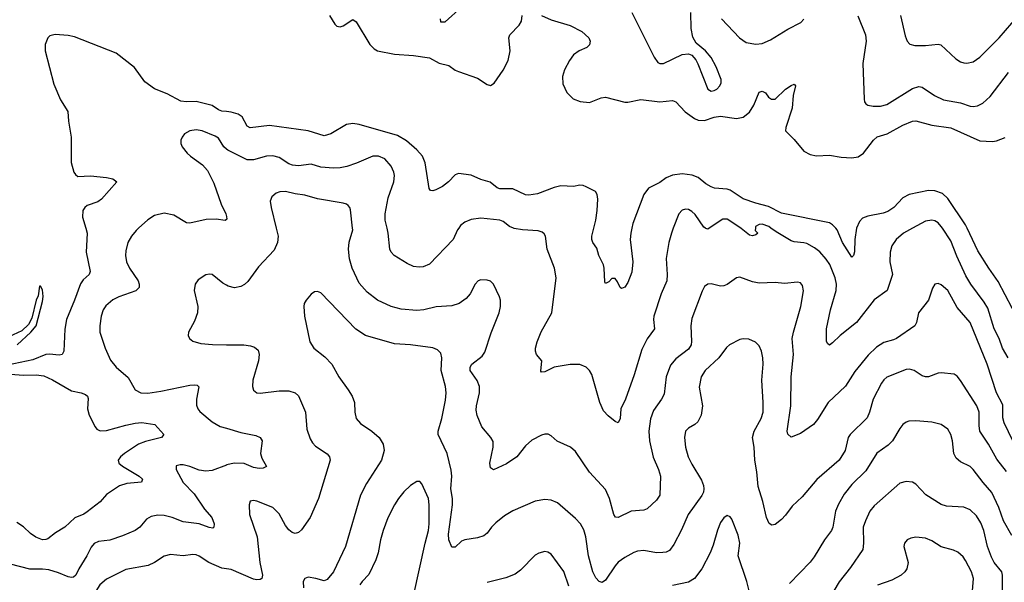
# Model space of a CAD drawing. Header units: inches. Extents: x 990586 to 1117858, y 769490 to 892071.
# Tile 112 of 248: x 1068707 to 1074864, y 807785 to 811304. Entities that reach past the tile are written whole.
import ezdxf

# ---------------------------------------------------------------- set-up
doc = ezdxf.new("R2010")
doc.units = ezdxf.units.IN
doc.header["$MEASUREMENT"] = 0
for name, color, linetype in [('B0860', 7, 'Continuous'), ('B0861', 7, 'Continuous'), ('B0870', 7, 'Continuous'), ('B0871', 7, 'Continuous')]:
    doc.layers.add(name, color=color, linetype=linetype)

msp = doc.modelspace()

# ---------------------------------------------------------------- linework, layer by layer
at = {"layer": 'B0860', "color": 6}
for points, elevation in [([(1069121, 810000), (1069129.8, 809970), (1069123.3, 809850), (1069146.9, 809730), (1069141.7, 809710), (1069103.7, 809676.3), (1069086.8, 809653.2), (1069050.8, 809549.2), (1068999.6, 809430), (1068988.4, 809368.4), (1068982.1, 809230), (1068973.5, 809210), (1068954.3, 809205.7), (1068892.6, 809212.6), (1068870, 809210.4), (1068790, 809176.9), (1068630, 809142.7)], 2500), ([(1069451, 810000), (1069434.9, 809985.1), (1069406.3, 809950), (1069384.1, 809910), (1069370, 809857.6), (1069368.8, 809828.8), (1069375, 809790), (1069393.5, 809750), (1069447.5, 809670), (1069454.6, 809650), (1069454.1, 809630), (1069432.4, 809607.6), (1069326.4, 809570), (1069290, 809552.1), (1069245.6, 809514.4), (1069229, 809490), (1069216.1, 809450), (1069207.3, 809390), (1069208.7, 809350), (1069240.5, 809250), (1069275.2, 809175.2), (1069310.5, 809130.5), (1069385.5, 809065.5), (1069430, 808988.8), (1069464.2, 808970), (1069509.2, 808969.2), (1069590, 808981.5), (1069770, 809018.7), (1069801.4, 809021.4), (1069817.8, 809017.8), (1069827.2, 809007.2), (1069812.4, 808930), (1069812.7, 808892.7), (1069821.6, 808870), (1069834.3, 808854.3), (1069911.3, 808790), (1069960.4, 808760.4), (1070000, 808748.6)], 2600), ([(1070000, 809642.8), (1069976.8, 809656.8), (1069910.2, 809710.2), (1069893.1, 809713.1), (1069870, 809708.6), (1069823.1, 809676.9), (1069804.9, 809650), (1069798, 809610), (1069820.6, 809510), (1069819.4, 809470), (1069801.1, 809418.9), (1069762.5, 809350), (1069759.7, 809330), (1069768.2, 809310), (1069790, 809294), (1069838.7, 809278.7), (1069911.7, 809271.7), (1070000, 809271.6)], 2700), ([(1068691.7, 809270), (1068777.6, 809350), (1068810, 809389.7), (1068850, 809542), (1068853, 809573), (1068850, 809614), (1068836.9, 809636.9), (1068830, 809638), (1068822.3, 809577.7), (1068810, 809550.8), (1068782.2, 809437.8), (1068761.6, 809398.4), (1068721.5, 809358.5), (1068639.1, 809320.9)], 2400), ([(1068650, 809088), (1068730, 809081.7), (1068810, 809084), (1068857.2, 809077.2), (1068912.5, 809052.5), (1069030, 808982.6), (1069092.4, 808970), (1069119.4, 808959.4), (1069130.8, 808950), (1069135.3, 808935.3), (1069130.8, 808870), (1069141.4, 808830), (1069178.1, 808758.1), (1069190, 808743.5), (1069210, 808733.6), (1069250, 808734.9), (1069370, 808768.8), (1069430, 808781.5), (1069470, 808783.9), (1069552.1, 808772.1), (1069607.7, 808710), (1069594, 808690), (1069493, 808667), (1069449.8, 808650.2), (1069361.9, 808590), (1069337.4, 808570), (1069323.4, 808550), (1069326.3, 808530), (1069350, 808511), (1069454.7, 808450), (1069475.3, 808430), (1069468.6, 808411.4), (1069376.8, 808403.2), (1069331.5, 808388.5), (1069250, 808334.9), (1069210, 808289.1), (1069130, 808226.6), (1069107.7, 808212.3), (1069051.1, 808188.9), (1068990, 808129.9), (1068930, 808094.3), (1068882.9, 808057.1), (1068870, 808052), (1068850, 808051.7), (1068807.9, 808067.9), (1068775.5, 808090), (1068730, 808132.6), (1068690, 808158.5)], 2500), ([(1070000, 808518.7), (1069910, 808483.7), (1069870, 808480.8), (1069830, 808486.1), (1069770, 808509.4), (1069730, 808519.4), (1069710, 808520.7), (1069685.9, 808514.1), (1069685.5, 808490), (1069728.8, 808410), (1069798.2, 808338.2), (1069863.2, 808243.2), (1069908.7, 808190), (1069923.6, 808150), (1069921.9, 808130), (1069915.5, 808124.5), (1069891.8, 808128.2), (1069830.1, 808150.1), (1069730, 808162.9), (1069660.5, 808190), (1069610, 808203.6), (1069570, 808205.7), (1069530, 808196.8), (1069500.7, 808179.2), (1069458.7, 808130), (1069430, 808109.4), (1069350, 808076.2), (1069270, 808049.7), (1069199.8, 808040.2), (1069172.5, 808027.5), (1069154, 808006), (1069127.3, 807950), (1069076.4, 807870), (1069058, 807830), (1069043.2, 807816.8), (1069030, 807814.5), (1069010, 807819.7), (1068950, 807844.5), (1068890, 807862.9), (1068850, 807868.3), (1068770, 807867.1), (1068650, 807898.4)], 2600), ([(1070000, 807869.5), (1069970, 807873.9), (1069890, 807908.8), (1069830, 807949.5), (1069810, 807957), (1069790, 807959.1), (1069730, 807951.8), (1069650, 807959.6), (1069610, 807948.7), (1069550, 807909.7), (1069510, 807891.1), (1069370, 807865.1), (1069250, 807803.9), (1069209.1, 807770), (1069183.9, 807730), (1069156.9, 807663.1), (1069150, 807653), (1069135, 807645), (1069070, 807644.1), (1068990, 807678.7), (1068850, 807694.8), (1068793.1, 807686.9), (1068733.6, 807670), (1068685.7, 807634.3)], 2700)]:
    msp.add_lwpolyline(points, dxfattribs=dict(at, elevation=elevation))
at = {"layer": 'B0861', "color": 6}
for points, elevation in [([(1070000, 810729.2), (1069970, 810733.2), (1069950, 810740.4), (1069910, 810767), (1069810, 810792.6), (1069750, 810789.7), (1069715.6, 810795.6), (1069630, 810839.7), (1069550, 810872.8), (1069490, 810915.3), (1069425.8, 811005.8), (1069310, 811095.1), (1069050, 811197.3), (1069010, 811206), (1068928.9, 811211.1), (1068896.2, 811203.8), (1068882.3, 811190), (1068866.3, 811150), (1068866.3, 811110), (1068920.4, 810900.4), (1068962.6, 810802.6), (1069008.7, 810730), (1069013.3, 810670), (1069029.5, 810570.5), (1069028.9, 810411.1), (1069045.5, 810350), (1069055.2, 810335.2), (1069070, 810324.4), (1069150, 810328), (1069250, 810317.2), (1069288.5, 810308.5), (1069313.8, 810290), (1069218.6, 810181.4), (1069194.9, 810165.1), (1069130, 810142.2), (1069113.6, 810130), (1069102.4, 810110), (1069100.2, 810070), (1069121, 810000)], 2500), ([(1070000, 810494.9), (1069984.3, 810510), (1069950, 810563), (1069930, 810576.5), (1069847.3, 810610), (1069810, 810615.1), (1069770.3, 810610), (1069738.6, 810590), (1069722.2, 810570), (1069714, 810550), (1069715.2, 810530), (1069724, 810510), (1069755.3, 810470), (1069775.5, 810450), (1069850, 810397.3), (1069881.3, 810361.3), (1069921.2, 810281.2), (1069966.7, 810150), (1069996.7, 810090), (1070000, 810072.8)], 2600), ([(1070000, 810054.7), (1069991.6, 810048.4), (1069936.4, 810056.4), (1069874, 810054), (1069770, 810032.3), (1069750, 810032.8), (1069670, 810081.6), (1069610, 810093.7), (1069550, 810080.1), (1069507.7, 810052.3), (1069451, 810000)], 2600)]:
    msp.add_lwpolyline(points, dxfattribs=dict(at, elevation=elevation))
at = {"layer": 'B0870', "color": 6}
for points, elevation in [([(1070310.5, 810000), (1070322.7, 809950), (1070318.1, 809910), (1070297.7, 809862.3), (1070200.7, 809759.3), (1070134.2, 809665.8), (1070112.9, 809647.1), (1070090, 809635.4), (1070050, 809627.7), (1070010, 809636.8), (1070000, 809642.8)], 2700), ([(1074916.9, 808670), (1074862.1, 808782.1), (1074854.2, 808814.2), (1074855.6, 808895.6), (1074815.4, 808970), (1074756.3, 809150), (1074650, 809410.2), (1074570, 809504.9), (1074510, 809610.7), (1074470, 809645.7), (1074450, 809653.9), (1074430, 809650.6), (1074414.7, 809625.3), (1074389.7, 809550), (1074328.1, 809470), (1074315.6, 809410), (1074304.6, 809390), (1074190, 809310.4), (1074170, 809300.9), (1074110, 809286.1), (1074064.6, 809255.4), (1074013.5, 809206.5), (1073930, 809104.7), (1073870, 809012.9), (1073762.8, 808910), (1073696, 808804), (1073670, 808772.7), (1073590, 808715.8), (1073530, 808692.5), (1073511, 808711), (1073506.8, 808730), (1073529.4, 808889.4), (1073531.4, 809070), (1073546, 809210), (1073538.1, 809310), (1073545.7, 809350), (1073592.4, 809510), (1073609, 809609), (1073602.4, 809642.4), (1073590, 809659.1), (1073570, 809663.2), (1073490, 809653.6), (1073430, 809660.1), (1073330, 809656.9), (1073290, 809665.3), (1073210, 809693.9), (1073190, 809690.4), (1073130, 809648.6), (1073110, 809640.1), (1073090, 809637.1), (1073030, 809651.6), (1073009.7, 809650.3), (1072990, 809635.7), (1072973.5, 809606.5), (1072910, 809436.2), (1072903.2, 809390), (1072908.4, 809291.6), (1072905.9, 809270), (1072890, 809243.9), (1072810, 809182.8), (1072775.9, 809144.1), (1072750, 809070), (1072737.4, 808962.6), (1072720.9, 808930), (1072670, 808859.5), (1072651.2, 808808.8), (1072640.3, 808730), (1072644.6, 808670), (1072668.1, 808568.1), (1072702.5, 808490), (1072714.8, 808450), (1072710.4, 808330), (1072690, 808299.2), (1072630, 808244.1), (1072610, 808237.5), (1072530, 808230.9), (1072450, 808190.8), (1072432.8, 808192.8), (1072422, 808210), (1072394.3, 808310), (1072370, 808365.1), (1072270, 808474.5), (1072182.6, 808602.6), (1072151.4, 808631.4), (1072067.4, 808667.4), (1072030, 808701.6), (1072011.8, 808711.8), (1071990, 808712.5), (1071970, 808706.1), (1071910, 808673.5), (1071870, 808637.9), (1071815.2, 808570), (1071750, 808525.5), (1071670, 808489.5), (1071650, 808501.8), (1071645.8, 808530), (1071667.5, 808630), (1071666.8, 808666.8), (1071654.1, 808690), (1071597.5, 808757.5), (1071567.8, 808827.8), (1071561.8, 808861.8), (1071562.7, 808890), (1071581.3, 808970), (1071582.7, 809010), (1071567.4, 809047.4), (1071524, 809110), (1071522.9, 809130), (1071535.3, 809150), (1071599.4, 809200.6), (1071616.2, 809223.8), (1071655, 809345), (1071704.8, 809470), (1071713, 809510), (1071713.3, 809550), (1071708.2, 809570), (1071669.8, 809650), (1071650, 809668.1), (1071630, 809675.9), (1071590, 809677.9), (1071574.3, 809670), (1071555.3, 809650), (1071523.4, 809590), (1071499, 809561), (1071454.8, 809530), (1071410, 809514.6), (1071311.9, 809508.1), (1071234.9, 809490), (1071190, 809486.3), (1071093.1, 809493.1), (1071030, 809511.2), (1070945.4, 809550), (1070879.5, 809599.5), (1070830, 809656.6), (1070785.4, 809750), (1070768.4, 809808.4), (1070762.7, 809870), (1070767, 809913), (1070789.2, 809990.8), (1070788.2, 810000)], 2700), ([(1071452, 810000), (1071445.2, 809990), (1071417.7, 809930), (1071270, 809775.4), (1071230, 809757.5), (1071204.3, 809755.7), (1071170, 809760.6), (1071130, 809778.4), (1071049, 809830), (1071029.3, 809849.3), (1071021.6, 809870), (1071010.8, 809970), (1071003.9, 810000)], 2600), ([(1072794.2, 810000), (1072782.9, 809970), (1072765.9, 809910), (1072749.4, 809810), (1072755.8, 809710), (1072753.6, 809670), (1072718.6, 809590), (1072673.1, 809450), (1072670.6, 809430), (1072677.5, 809370), (1072630.9, 809309.1), (1072597.9, 809242.1), (1072550, 809083.9), (1072494.7, 808930), (1072466.6, 808870), (1072462.3, 808810), (1072450, 808782), (1072430, 808790.8), (1072386.3, 808826.3), (1072358.6, 808858.6), (1072335.2, 808910), (1072284.7, 809084.7), (1072270.3, 809110), (1072250, 809130.7), (1072210, 809148.5), (1072148.2, 809148.2), (1072050, 809131.4), (1071990, 809100.8), (1071970, 809099.4), (1071965.7, 809105.7), (1071971.1, 809170), (1071938.1, 809210), (1071932.2, 809230), (1071932.5, 809250), (1071943.1, 809290), (1071968.3, 809351.7), (1072034.9, 809470), (1072061.5, 809690), (1072051.3, 809750), (1072005.9, 809870), (1071994.4, 809950), (1071985.7, 809965.7), (1071974.6, 809974.6), (1071950, 809983.4), (1071850.7, 809989.3), (1071798, 809998), (1071793.8, 810000)], 2600), ([(1072534.9, 810000), (1072527.9, 809970), (1072525.3, 809930), (1072540.9, 809790), (1072534.1, 809725.9), (1072510, 809661.4), (1072490, 809632.3), (1072470, 809623.4), (1072461.1, 809630), (1072445.7, 809665.7), (1072430, 809685.5), (1072410, 809686.3), (1072390, 809665.5), (1072370, 809655.1), (1072365.7, 809665.7), (1072362, 809750), (1072357.3, 809770), (1072328.9, 809830), (1072314.9, 809874.9), (1072291.7, 809910), (1072284.1, 809930), (1072283.8, 809950), (1072296.3, 810000)], 2500), ([(1073018.1, 810000), (1073010, 809994.8), (1072997.8, 809997.8), (1072994.4, 810000)], 2600), ([(1073307.6, 810000), (1073305.7, 809985.7), (1073322.1, 809970), (1073310, 809958.5), (1073290, 809952.1), (1073270, 809957.2), (1073218.4, 809998.4), (1073216, 810000)], 2600), ([(1074289.8, 810000), (1074234.2, 809970), (1074187.1, 809930), (1074160.6, 809890), (1074150.8, 809850), (1074147.2, 809790), (1074165.1, 809710), (1074132.3, 809610), (1074050, 809551.4), (1073939.4, 809410), (1073836.4, 809330), (1073790, 809282.1), (1073770, 809269.4), (1073759, 809279), (1073752.7, 809292.7), (1073753, 809370), (1073777.4, 809490), (1073811.4, 809610), (1073814.1, 809650), (1073805.9, 809690), (1073772.8, 809772.8), (1073750, 809807.5), (1073710, 809853.1), (1073677.9, 809877.9), (1073630, 809903.5), (1073610, 809909.5), (1073550, 809914.7), (1073530, 809921.4), (1073436.7, 809976.7), (1073404.7, 810000)], 2600), ([(1073940.2, 809999.9), (1073929.5, 809930), (1073927.2, 809852.8), (1073919.8, 809830), (1073910, 809819.9), (1073851.5, 809910), (1073818.2, 809990), (1073809.4, 810000)], 2500), ([(1074888.8, 809190), (1074853.1, 809250), (1074831, 809310), (1074801.1, 809370), (1074759.9, 809499.9), (1074738, 809538), (1074655.4, 809650), (1074622.3, 809702.3), (1074566.1, 809826.1), (1074530, 809922.1), (1074477.6, 810000)], 2600), ([(1074956.3, 809416.3), (1074825.9, 809665.9), (1074766, 809750), (1074698.6, 809858.6), (1074631, 810000)], 2500), ([(1074877.5, 808477.5), (1074816.1, 808556.1), (1074765.1, 808650), (1074711.4, 808730), (1074706.4, 808766.4), (1074705.8, 808850), (1074691.8, 808890), (1074590, 809048.2), (1074570, 809074.7), (1074550, 809088), (1074470, 809096), (1074450, 809093), (1074390, 809070.5), (1074370, 809070.8), (1074350, 809077.6), (1074300.5, 809110), (1074270, 809118.7), (1074250, 809116.7), (1074130, 809068.3), (1074110, 809050.8), (1074095.8, 809030), (1074043.3, 808930), (1074020.9, 808850), (1074005.6, 808814.4), (1073900.6, 808710), (1073888, 808692), (1073867.9, 808610), (1073831.6, 808550), (1073691.6, 808428.4), (1073599.3, 808320.7), (1073537.8, 808262.2), (1073495.6, 808204.4), (1073470, 808177.6), (1073430, 808146.7), (1073410, 808141.9), (1073393.2, 808153.2), (1073376.7, 808190), (1073353.3, 808290), (1073323.8, 808383.8), (1073317, 808477), (1073303.9, 808550), (1073299.5, 808630), (1073290.2, 808690), (1073299, 808730), (1073343.4, 808810), (1073355.2, 808850), (1073356.8, 808910), (1073346.6, 809050), (1073356.1, 809150), (1073354, 809190), (1073345.9, 809230), (1073330, 809264.3), (1073308.2, 809288.2), (1073266.6, 809306.6), (1073230, 809308.1), (1073210, 809303.9), (1073145.9, 809270), (1073126.7, 809253.3), (1073078, 809190), (1072992.8, 809110), (1072968.4, 809070), (1072955.1, 809004.9), (1072975.9, 808890), (1072968.8, 808831.2), (1072947.3, 808790), (1072927.7, 808772.3), (1072888.1, 808750), (1072870.4, 808730), (1072864.1, 808690), (1072870.8, 808630), (1072887.2, 808570), (1072910, 808523.9), (1072970, 808425), (1072982.5, 808390), (1072985.5, 808370), (1072982.2, 808350), (1072971.5, 808328.5), (1072886.1, 808210), (1072845.5, 808114.5), (1072797.3, 808022.7), (1072770, 807984.7), (1072750, 807974.1), (1072729.2, 807970.8), (1072690, 807969.8), (1072610, 807983.8), (1072570, 807979.7), (1072547.7, 807972.3), (1072490, 807941.3), (1072449.5, 807910.5), (1072430, 807889), (1072370, 807799.1), (1072350, 807784.1), (1072330, 807789.3), (1072310, 807813.4), (1072291.7, 807851.7), (1072263.3, 807950), (1072247.5, 808070), (1072233.6, 808113.6), (1072213.9, 808150), (1072183.4, 808183.4), (1072070, 808281.7), (1072030, 808298.9), (1071990, 808303.6), (1071930, 808293.7), (1071790, 808233.2), (1071739, 808201), (1071683.4, 808156.6), (1071657.1, 808130), (1071630, 808092), (1071610, 808075.8), (1071570, 808062.6), (1071490, 808050.8), (1071470, 808042.6), (1071430, 808004.4), (1071410, 808005), (1071391.1, 808050), (1071387.4, 808087.4), (1071413.8, 808270), (1071412.9, 808310), (1071403, 808370), (1071408.7, 808448.7), (1071406, 808486), (1071379.2, 808590), (1071323.2, 808710), (1071323.1, 808730), (1071347.2, 808810), (1071370, 808924.7), (1071373.8, 808970), (1071369.2, 809010), (1071343.1, 809110), (1071346.2, 809190), (1071339.4, 809219.4), (1071319.3, 809239.3), (1071290.9, 809250.9), (1071150.1, 809270.1), (1071050, 809277.4), (1070868.4, 809328.4), (1070809.2, 809369.2), (1070590, 809596.7), (1070570, 809605), (1070550, 809603), (1070530, 809588.4), (1070498.4, 809550), (1070486.7, 809530), (1070483.6, 809510), (1070488.7, 809450), (1070521.1, 809290), (1070546.4, 809250), (1070615, 809195), (1070658.3, 809150), (1070702.4, 809070), (1070761.9, 808990), (1070785.4, 808950), (1070799.8, 808910), (1070801.8, 808850), (1070811.6, 808810), (1070838.5, 808778.5), (1070910, 808730.7), (1070955.2, 808690), (1070980.3, 808650), (1070985.3, 808610), (1070969.5, 808550), (1070876.6, 808403.4), (1070838.5, 808330), (1070744.3, 808010), (1070670.3, 807850), (1070630, 807802.9), (1070610, 807794.3), (1070559.8, 807810), (1070510, 807816.6), (1070490, 807809.9), (1070478.7, 807790), (1070482.1, 807750)], 2800), ([(1070000, 809271.6), (1070108.5, 809271.5), (1070150, 809265), (1070175.8, 809255.8), (1070197.2, 809237.2), (1070205.5, 809210), (1070201, 809170), (1070165.6, 809050), (1070163.6, 809010), (1070170, 808986.7), (1070190, 808971.3), (1070210, 808968.6), (1070330, 808983.9), (1070390, 808983.2), (1070430, 808970.8), (1070450.7, 808950.7), (1070493.9, 808850), (1070503.1, 808743.1), (1070522.6, 808682.6), (1070537.6, 808657.6), (1070556.9, 808636.9), (1070628.8, 808588.8), (1070644.9, 808570), (1070647.9, 808550), (1070575, 808310), (1070524.2, 808190), (1070470, 808113.8), (1070450, 808096.1), (1070430, 808090.8), (1070410, 808097), (1070390, 808113.3), (1070370, 808140.6), (1070330, 808212.8), (1070290, 808253.6), (1070190, 808293.5), (1070170, 808297.4), (1070148, 808292), (1070141.2, 808270), (1070144.9, 808210), (1070191.9, 808070), (1070209.5, 807909.5), (1070224.4, 807830), (1070220.4, 807810), (1070210, 807802.6), (1070190, 807799.8), (1070170, 807803.9), (1070030, 807865), (1070000, 807869.5)], 2700), ([(1070000, 808748.6), (1070090, 808722), (1070182.7, 808702.7), (1070211.4, 808691.4), (1070222.3, 808670), (1070212.2, 808590), (1070221, 808561), (1070250.9, 808510), (1070230, 808499), (1070203.5, 808496.5), (1070170, 808503.9), (1070110, 808527.6), (1070050, 808531.4), (1070000.9, 808519.1), (1070000, 808518.7)], 2600), ([(1074910, 808077.8), (1074858.4, 808170), (1074830, 808253.4), (1074786.1, 808346.1), (1074730.9, 808410), (1074670, 808491.5), (1074650, 808510.2), (1074590, 808538.6), (1074562.3, 808562.3), (1074548.9, 808590), (1074540, 808670), (1074530, 808710), (1074510, 808742.7), (1074470, 808771.6), (1074410, 808786.7), (1074310, 808795.5), (1074267.2, 808792.8), (1074250, 808787.2), (1074230, 808773.2), (1074210, 808748.1), (1074164.8, 808670), (1074137.1, 808642.9), (1074066.2, 808593.8), (1073997.4, 808482.6), (1073910, 808397.7), (1073862.9, 808337.1), (1073826.3, 808273.7), (1073807.5, 808230), (1073791.7, 808130), (1073783.7, 808110), (1073739.1, 808050), (1073675.3, 807944.7), (1073650, 807910.7), (1073521.2, 807778.8)], 2900), ([(1071171.7, 807710), (1071241.6, 808030), (1071263, 808110), (1071267.9, 808150), (1071268.4, 808270), (1071262.5, 808310), (1071222.1, 808402.1), (1071210, 808416.8), (1071190, 808415.9), (1071150, 808390.4), (1071109.6, 808350.4), (1071075.7, 808310), (1071049.9, 808270.1), (1071010, 808187.8), (1070979.1, 808110), (1070962.4, 808050), (1070948.4, 807970), (1070934.2, 807925.8), (1070890, 807833.9), (1070847.6, 807790), (1070834.4, 807770)], 2900), ([(1074852.8, 807730), (1074853.2, 807830), (1074847.6, 807850), (1074801.3, 807910), (1074783.1, 807943.1), (1074759.1, 808010), (1074736.5, 808110), (1074717.6, 808157.6), (1074690, 808201.3), (1074650, 808239.1), (1074610, 808254.5), (1074502.5, 808262.5), (1074470, 808271.8), (1074372.9, 808332.9), (1074310, 808398.8), (1074290, 808410.7), (1074250, 808416.8), (1074210, 808404.9), (1074050, 808262.7), (1074023.8, 808230), (1073995, 808170), (1073982.1, 808130), (1073984.3, 808030), (1073979.1, 807990), (1073901.7, 807878.3), (1073831.9, 807788.1), (1073770, 807685.8)], 3000), ([(1073278.4, 807690), (1073253.8, 807790), (1073200.2, 807950), (1073210.2, 808030), (1073200.4, 808080.4), (1073159.2, 808179.2), (1073150, 808194.8), (1073130, 808203.1), (1073110, 808188.5), (1073090, 808159.2), (1073070, 808111.7), (1073042.8, 808017.2), (1073024.2, 807970), (1072973.1, 807870), (1072927.2, 807810), (1072890, 807786.6), (1072790, 807765.4)], 2900), ([(1074656.3, 807630), (1074671.4, 807810), (1074657.6, 807850), (1074621.7, 807921.7), (1074605.5, 807945.5), (1074573.9, 807973.9), (1074546.6, 807986.6), (1074470, 808008), (1074410, 808045.6), (1074370, 808060.8), (1074310, 808068.3), (1074278.6, 808061.4), (1074256.6, 808050), (1074239.6, 808030), (1074235, 808010), (1074261.6, 807910), (1074255.3, 807870), (1074242.6, 807850), (1074219.4, 807830), (1074161.1, 807798.9), (1074071.6, 807768.4)], 3100), ([(1072141.5, 807761.5), (1072110, 807853.5), (1072030, 807962), (1072010, 807974.5), (1071990, 807977.3), (1071952.2, 807967.8), (1071930, 807954.6), (1071839.6, 807860.4), (1071804.4, 807835.6), (1071747.1, 807812.9), (1071630, 807784.1)], 2900)]:
    msp.add_lwpolyline(points, dxfattribs=dict(at, elevation=elevation))
at = {"layer": 'B0871', "color": 6}
for points, elevation in [([(1071337.3, 811310), (1071338, 811290), (1071368, 811290), (1071470, 811382.2)], 2600), ([(1072535.1, 811350), (1072673.8, 811070), (1072697.5, 811037.5), (1072710, 811030.1), (1072732.8, 811030), (1072850, 811087.4), (1072890, 811090.1), (1072910, 811081.7), (1072934.1, 811054.1), (1072947.9, 811027.8), (1073009.7, 810870), (1073030, 810857.9), (1073050, 810861.4), (1073065.9, 810870), (1073085.7, 810890), (1073092.9, 810910), (1073092.5, 810930), (1073062.4, 811010), (1073030, 811068.1), (1072995.9, 811110), (1072936.6, 811156.6), (1072915.6, 811195.6), (1072906.1, 811250), (1072904.3, 811350)], 2600), ([(1074215.1, 811330), (1074243.4, 811203.4), (1074255.7, 811170), (1074272.1, 811152.1), (1074303.4, 811143.4), (1074370, 811142.7), (1074450, 811152), (1074466.9, 811146.9), (1074559.9, 811059.9), (1074590, 811041.1), (1074610, 811034.5), (1074630, 811032), (1074670, 811041.3), (1074710, 811069.1), (1074831.4, 811190), (1074990, 811373.9)], 2700), ([(1070644.8, 811330), (1070676.6, 811276.6), (1070690, 811264.8), (1070710, 811259.8), (1070730, 811266.4), (1070790, 811305.2), (1070810, 811290.2), (1070896.9, 811150), (1070923, 811123), (1070944.1, 811110), (1071050, 811087.8), (1071170, 811080.7), (1071270, 811066.7), (1071330, 811033), (1071390, 811018.1), (1071430, 810988.5), (1071450, 810979.3), (1071570, 810939.2), (1071630, 810898.1), (1071650, 810893.1), (1071673.6, 810906.4), (1071730, 810988.5), (1071761.6, 811050), (1071774.1, 811110), (1071765.7, 811190), (1071772.8, 811210), (1071829.6, 811270.4), (1071844.4, 811295.6), (1071849.2, 811330)], 2500), ([(1071970, 811330.6), (1072030, 811303.1), (1072150, 811268.8), (1072221.5, 811230), (1072265.1, 811190), (1072273.8, 811170), (1072270, 811146.1), (1072253.8, 811130), (1072205.5, 811110), (1072170, 811085.3), (1072145.1, 811050), (1072113.7, 810990), (1072100.7, 810950), (1072103.7, 810903.8), (1072129, 810849), (1072168.6, 810810), (1072212.5, 810792.5), (1072270, 810786.1), (1072343.9, 810816.1), (1072370, 810819.7), (1072490, 810788.9), (1072510, 810789), (1072590, 810805.4), (1072710, 810790.9), (1072790, 810798.1), (1072810.7, 810790.7), (1072867.6, 810727.6), (1072926, 810686), (1072950, 810675.5), (1072990, 810673.7), (1073050, 810694.5), (1073090, 810701.4), (1073190, 810685.3), (1073230, 810695.7), (1073270, 810726.3), (1073298, 810770), (1073330, 810850.7), (1073350, 810856.5), (1073370, 810845.9), (1073390, 810819.3), (1073407.1, 810807.1), (1073430, 810807.9), (1073496.2, 810870), (1073530, 810893.7), (1073550, 810900.6), (1073557.6, 810890), (1073542.6, 810830), (1073537.9, 810750), (1073497.4, 810630), (1073495.5, 810610), (1073550, 810554.7), (1073610, 810482.6), (1073650, 810460.3), (1073690, 810453.3), (1073770, 810457.6), (1073844.7, 810444.7), (1073910, 810440.7), (1073950, 810447.1), (1073983.8, 810470), (1074045.5, 810550), (1074069, 810571), (1074130.5, 810589.5), (1074230, 810644.9), (1074290, 810668.6), (1074310, 810671.9), (1074410, 810645.3), (1074530, 810627.1), (1074710, 810546.6), (1074790, 810541.8), (1074814.2, 810545.8), (1074870, 810567.3)], 2500), ([(1073096.2, 811310), (1073207.7, 811190), (1073250, 811160.8), (1073310, 811150.7), (1073350, 811156.1), (1073402.4, 811177.6), (1073510, 811245.9), (1073592.4, 811287.6), (1073610, 811307.5)], 2600), ([(1073947.6, 811327.6), (1073996.7, 811210), (1074000.8, 811170), (1073978.3, 811030), (1073988.2, 810808.2), (1073990.2, 810790.2), (1073998, 810778), (1074009.6, 810769.6), (1074042.8, 810762.8), (1074090, 810763.9), (1074130, 810773.9), (1074290, 810873.3), (1074330, 810887.4), (1074350, 810883.2), (1074426.6, 810830), (1074483, 810803), (1074590, 810785), (1074650, 810763.4), (1074670, 810760.5), (1074695.3, 810764.7), (1074730, 810781.7), (1074776.2, 810823.8), (1074890, 810974.8)], 2600), ([(1072296.3, 810000), (1072308.7, 810050), (1072317, 810110), (1072321.8, 810181.8), (1072318.8, 810210), (1072307.9, 810230), (1072250, 810259.3), (1072230, 810267.6), (1072210, 810268.5), (1072170, 810261.6), (1072090, 810265), (1072050, 810255.5), (1071944.1, 810215.9), (1071890, 810207), (1071870, 810208.6), (1071790, 810246), (1071710, 810247.2), (1071692.7, 810252.7), (1071649.1, 810289.1), (1071590, 810304.2), (1071530, 810332.3), (1071450, 810342.9), (1071430, 810334.2), (1071389.4, 810290.6), (1071350, 810261.6), (1071310, 810239.7), (1071290, 810233.2), (1071276.6, 810236.6), (1071268.2, 810248.2), (1071242.3, 810410), (1071225.3, 810450), (1071189.7, 810490), (1071125.6, 810545.6), (1071070, 810579.9), (1070830, 810648.9), (1070790, 810654.9), (1070750, 810649.1), (1070653.3, 810590), (1070610, 810578.4), (1070510, 810609.7), (1070270, 810642.2), (1070148.4, 810628.4), (1070130, 810639), (1070097.7, 810697.7), (1070073.6, 810713.6), (1070030, 810725.2), (1070000, 810729.2)], 2500), ([(1071003.9, 810000), (1070992.3, 810050), (1070991.6, 810090), (1071011.1, 810190), (1071046.1, 810290), (1071050.5, 810330), (1071047.1, 810350), (1071030, 810388.9), (1070990, 810434.9), (1070950, 810451.7), (1070915.8, 810450), (1070813.3, 810406.7), (1070752.9, 810387.1), (1070710, 810377.8), (1070670, 810375.8), (1070590, 810381.8), (1070530, 810400.3), (1070450, 810390.9), (1070413.8, 810393.8), (1070390, 810403.4), (1070330, 810443.4), (1070290, 810453), (1070250, 810451.7), (1070170, 810427.3), (1070130, 810428.1), (1070007.6, 810487.6), (1070000, 810494.9)], 2600), ([(1073809.4, 810000), (1073790, 810022), (1073770, 810034.2), (1073470, 810095.2), (1073390, 810136.5), (1073310, 810156.8), (1073230, 810184.6), (1073150, 810237.4), (1073130, 810244.2), (1073051.5, 810251.5), (1073030, 810258.9), (1072998.1, 810278.1), (1072950, 810317), (1072912.7, 810332.7), (1072850, 810341), (1072790, 810332.6), (1072750, 810315.7), (1072710, 810286.9), (1072639.5, 810250), (1072609.6, 810210.4), (1072541.8, 810030), (1072534.9, 810000)], 2500), ([(1070788.2, 810000), (1070775.1, 810115.1), (1070770.6, 810130.6), (1070761.4, 810141.4), (1070750, 810150.6), (1070730, 810157.6), (1070570, 810183.7), (1070490, 810206.9), (1070430, 810214.1), (1070370, 810230.1), (1070333, 810227), (1070310, 810219.4), (1070283.8, 810196.2), (1070273.8, 810170), (1070278.8, 810130), (1070310.5, 810000)], 2700), ([(1074631, 810000), (1074621, 810021), (1074510, 810186.6), (1074477.6, 810217.6), (1074430, 810233), (1074390, 810236.7), (1074269.6, 810210.4), (1074229.6, 810190.4), (1074174, 810130), (1074136.1, 810103.9), (1074106.7, 810093.3), (1074010, 810076.2), (1073977.9, 810062.1), (1073958.6, 810041.4), (1073940.2, 809999.9)], 2500), ([(1072994.4, 810000), (1072985.6, 810005.6), (1072930, 810085), (1072910, 810105.6), (1072890, 810116.9), (1072870, 810119.7), (1072850, 810112.9), (1072828, 810090), (1072794.2, 810000)], 2600), ([(1070000, 810072.8), (1070003, 810057), (1070000, 810054.7)], 2600), ([(1071793.8, 810000), (1071770.7, 810010.7), (1071730, 810042.3), (1071710, 810050.6), (1071590, 810062), (1071530, 810055.4), (1071490, 810037.8), (1071463.4, 810016.6), (1071452, 810000)], 2600), ([(1073216, 810000), (1073130, 810057.3), (1073104.1, 810055.9), (1073018.1, 810000)], 2600), ([(1074477.6, 810000), (1074470, 810011.3), (1074450, 810033.1), (1074430, 810046.6), (1074410, 810051.1), (1074370, 810043.2), (1074289.8, 810000)], 2600), ([(1073404.7, 810000), (1073390.9, 810010), (1073350, 810026.3), (1073330, 810024.1), (1073309, 810010), (1073307.6, 810000)], 2600)]:
    msp.add_lwpolyline(points, dxfattribs=dict(at, elevation=elevation))

doc.saveas('drawing.dxf')
